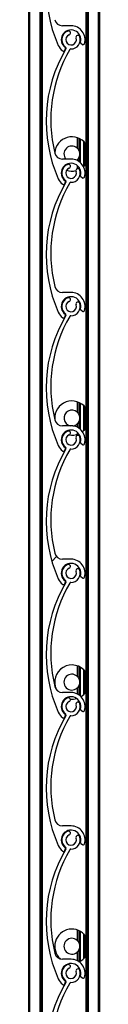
# Model space of a CAD drawing. Header units: millimetres. Extents: x 26 to 422, y 4 to 419.
# Tile 78 of 83: x 284.46 to 285, y 362.106 to 369.563. Entities that reach past the tile are written whole.
import ezdxf

# ---------------------------------------------------------------- set-up
doc = ezdxf.new("R2010")
doc.units = ezdxf.units.MM

msp = doc.modelspace()

# ---------------------------------------------------------------- hatches: boundary and pattern name
at = {"linetype": 'Continuous', "lineweight": 18}
h = msp.add_hatch(dxfattribs=at)
h.set_pattern_fill('ANSI31', style=0)
edge = h.paths.add_edge_path(flags=0)
edge.add_arc((284.7838, 370.4212), 0.07, 110.82646, 233.49499)
edge.add_arc((284.7362, 370.3569), 0.01, -30.60497, 53.49499, ccw=False)
edge.add_arc((285.6714, 369.8037), 1.0765, 149.395, 203.8599)
edge.add_arc((284.7838, 369.4112), 0.106, 203.8599, 233.31944)
edge.add_arc((284.7265, 369.3342), 0.01, 233.31944, 339.22846)
edge.add_line((284.7358, 369.3306), (284.7413, 369.3451))
edge.add_arc((284.7357, 369.3472), 0.006, 339.22846, 413.03195)
edge.add_arc((284.7838, 369.4112), 0.074, -15.54035, 233.03195, ccw=False)
edge.add_arc((284.8609, 369.3897), 0.006, 164.45965, 232.87395)
edge.add_line((284.8573, 369.3849), (284.8697, 369.3755))
edge.add_arc((284.8758, 369.3835), 0.01, 232.87395, 343.25388)
edge.add_arc((284.7838, 369.4112), 0.106, 343.25388, 450.00003)
edge.add_line((284.7838, 369.5172), (284.7192, 369.5172))
edge.add_arc((284.7192, 369.5772), 0.06, 193.79957, 270.00003, ccw=False)
edge.add_arc((285.6865, 369.8148), 1.0561, 149.78726, 193.79957, ccw=False)
edge.add_arc((284.7825, 370.3412), 0.01, 89.05702, 149.78726, ccw=False)
edge.add_arc((284.7838, 370.4212), 0.07, 269.05702, 379.1736)
edge.add_arc((284.8358, 370.4392), 0.015, 19.1736, 199.1736)
edge.add_arc((284.7838, 370.4212), 0.04, -249.17354, 19.1736, ccw=False)
edge.add_arc((284.7643, 370.4726), 0.015, 290.82646, 470.82646)
h = msp.add_hatch(dxfattribs=at)
h.set_pattern_fill('ANSI31', style=0)
edge = h.paths.add_edge_path(flags=0)
edge.add_arc((284.7838, 369.4112), 0.07, 110.82646, 233.49499)
edge.add_arc((284.7362, 369.3469), 0.01, -30.60497, 53.49499, ccw=False)
edge.add_arc((285.6714, 368.7937), 1.0765, 149.395, 203.8599)
edge.add_arc((284.7838, 368.4012), 0.106, 203.8599, 233.31944)
edge.add_arc((284.7265, 368.3242), 0.01, 233.31944, 339.22846)
edge.add_line((284.7358, 368.3206), (284.7413, 368.3351))
edge.add_arc((284.7357, 368.3372), 0.006, 339.22846, 413.03195)
edge.add_arc((284.7838, 368.4012), 0.074, -15.54035, 233.03195, ccw=False)
edge.add_arc((284.8609, 368.3797), 0.006, 164.45965, 232.87395)
edge.add_line((284.8573, 368.3749), (284.8697, 368.3655))
edge.add_arc((284.8758, 368.3735), 0.01, 232.87395, 343.25388)
edge.add_arc((284.7838, 368.4012), 0.106, 343.25388, 450.00003)
edge.add_line((284.7838, 368.5072), (284.7192, 368.5072))
edge.add_arc((284.7192, 368.5672), 0.06, 193.79957, 270.00003, ccw=False)
edge.add_arc((285.6865, 368.8048), 1.0561, 149.78726, 193.79957, ccw=False)
edge.add_arc((284.7825, 369.3312), 0.01, 89.05702, 149.78726, ccw=False)
edge.add_arc((284.7838, 369.4112), 0.07, 269.05702, 379.1736)
edge.add_arc((284.8358, 369.4292), 0.015, 19.1736, 199.1736)
edge.add_arc((284.7838, 369.4112), 0.04, -249.17354, 19.1736, ccw=False)
edge.add_arc((284.7643, 369.4626), 0.015, 290.82646, 470.82646)
h = msp.add_hatch(dxfattribs=at)
h.set_pattern_fill('ANSI31', style=0)
edge = h.paths.add_edge_path(flags=0)
edge.add_arc((284.7838, 368.4012), 0.07, 110.82646, 233.49499)
edge.add_arc((284.7362, 368.3369), 0.01, -30.60497, 53.49499, ccw=False)
edge.add_arc((285.6714, 367.7837), 1.0765, 149.395, 203.8599)
edge.add_arc((284.7838, 367.3912), 0.106, 203.8599, 233.31944)
edge.add_arc((284.7265, 367.3142), 0.01, 233.31944, 339.22846)
edge.add_line((284.7358, 367.3106), (284.7413, 367.3251))
edge.add_arc((284.7357, 367.3272), 0.006, 339.22846, 413.03195)
edge.add_arc((284.7838, 367.3912), 0.074, -15.54035, 233.03195, ccw=False)
edge.add_arc((284.8609, 367.3697), 0.006, 164.45965, 232.87395)
edge.add_line((284.8573, 367.3649), (284.8697, 367.3555))
edge.add_arc((284.8758, 367.3635), 0.01, 232.87395, 343.25388)
edge.add_arc((284.7838, 367.3912), 0.106, 343.25388, 450.00003)
edge.add_line((284.7838, 367.4972), (284.7192, 367.4972))
edge.add_arc((284.7192, 367.5572), 0.06, 193.79957, 270.00003, ccw=False)
edge.add_arc((285.6865, 367.7948), 1.0561, 149.78726, 193.79957, ccw=False)
edge.add_arc((284.7825, 368.3212), 0.01, 89.05702, 149.78726, ccw=False)
edge.add_arc((284.7838, 368.4012), 0.07, 269.05702, 379.1736)
edge.add_arc((284.8358, 368.4192), 0.015, 19.1736, 199.1736)
edge.add_arc((284.7838, 368.4012), 0.04, -249.17354, 19.1736, ccw=False)
edge.add_arc((284.7643, 368.4526), 0.015, 290.82646, 470.82646)
h = msp.add_hatch(dxfattribs=at)
h.set_pattern_fill('ANSI31', style=0)
edge = h.paths.add_edge_path(flags=0)
edge.add_arc((284.7838, 367.3912), 0.07, 110.82646, 233.49499)
edge.add_arc((284.7362, 367.3269), 0.01, -30.60497, 53.49499, ccw=False)
edge.add_arc((285.6714, 366.7737), 1.0765, 149.395, 203.8599)
edge.add_arc((284.7838, 366.3812), 0.106, 203.8599, 233.31944)
edge.add_arc((284.7265, 366.3042), 0.01, 233.31944, 339.22846)
edge.add_line((284.7358, 366.3006), (284.7413, 366.3151))
edge.add_arc((284.7357, 366.3172), 0.006, 339.22846, 413.03195)
edge.add_arc((284.7838, 366.3812), 0.074, -15.54035, 233.03195, ccw=False)
edge.add_arc((284.8609, 366.3597), 0.006, 164.45965, 232.87395)
edge.add_line((284.8573, 366.3549), (284.8697, 366.3455))
edge.add_arc((284.8758, 366.3535), 0.01, 232.87395, 343.25388)
edge.add_arc((284.7838, 366.3812), 0.106, 343.25388, 450.00003)
edge.add_line((284.7838, 366.4872), (284.7192, 366.4872))
edge.add_arc((284.7192, 366.5472), 0.06, 193.79957, 270.00003, ccw=False)
edge.add_arc((285.6865, 366.7848), 1.0561, 149.78726, 193.79957, ccw=False)
edge.add_arc((284.7825, 367.3112), 0.01, 89.05702, 149.78726, ccw=False)
edge.add_arc((284.7838, 367.3912), 0.07, 269.05702, 379.1736)
edge.add_arc((284.8358, 367.4092), 0.015, 19.1736, 199.1736)
edge.add_arc((284.7838, 367.3912), 0.04, -249.17354, 19.1736, ccw=False)
edge.add_arc((284.7643, 367.4426), 0.015, 290.82646, 470.82646)
h = msp.add_hatch(dxfattribs=at)
h.set_pattern_fill('ANSI31', style=0)
edge = h.paths.add_edge_path(flags=0)
edge.add_arc((284.7838, 366.3812), 0.07, 110.82646, 233.49499)
edge.add_arc((284.7362, 366.3169), 0.01, -30.60497, 53.49499, ccw=False)
edge.add_arc((285.6714, 365.7637), 1.0765, 149.395, 203.8599)
edge.add_arc((284.7838, 365.3712), 0.106, 203.8599, 233.31944)
edge.add_arc((284.7265, 365.2942), 0.01, 233.31944, 339.22846)
edge.add_line((284.7358, 365.2906), (284.7413, 365.3051))
edge.add_arc((284.7357, 365.3072), 0.006, 339.22846, 413.03195)
edge.add_arc((284.7838, 365.3712), 0.074, -15.54035, 233.03195, ccw=False)
edge.add_arc((284.8609, 365.3497), 0.006, 164.45965, 232.87395)
edge.add_line((284.8573, 365.3449), (284.8697, 365.3355))
edge.add_arc((284.8758, 365.3435), 0.01, 232.87395, 343.25388)
edge.add_arc((284.7838, 365.3712), 0.106, 343.25388, 450.00003)
edge.add_line((284.7838, 365.4772), (284.7192, 365.4772))
edge.add_arc((284.7192, 365.5372), 0.06, 193.79957, 270.00003, ccw=False)
edge.add_arc((285.6865, 365.7748), 1.0561, 149.78726, 193.79957, ccw=False)
edge.add_arc((284.7825, 366.3012), 0.01, 89.05702, 149.78726, ccw=False)
edge.add_arc((284.7838, 366.3812), 0.07, 269.05702, 379.1736)
edge.add_arc((284.8358, 366.3992), 0.015, 19.1736, 199.1736)
edge.add_arc((284.7838, 366.3812), 0.04, -249.17354, 19.1736, ccw=False)
edge.add_arc((284.7643, 366.4326), 0.015, 290.82646, 470.82646)
h = msp.add_hatch(dxfattribs=at)
h.set_pattern_fill('ANSI31', style=0)
edge = h.paths.add_edge_path(flags=0)
edge.add_arc((284.7838, 365.3712), 0.07, 110.82646, 233.49499)
edge.add_arc((284.7362, 365.3069), 0.01, -30.60497, 53.49499, ccw=False)
edge.add_arc((285.6714, 364.7537), 1.0765, 149.395, 203.8599)
edge.add_arc((284.7838, 364.3612), 0.106, 203.8599, 233.31944)
edge.add_arc((284.7265, 364.2842), 0.01, 233.31944, 339.22846)
edge.add_line((284.7358, 364.2806), (284.7413, 364.2951))
edge.add_arc((284.7357, 364.2972), 0.006, 339.22846, 413.03195)
edge.add_arc((284.7838, 364.3612), 0.074, -15.54035, 233.03195, ccw=False)
edge.add_arc((284.8609, 364.3397), 0.006, 164.45965, 232.87395)
edge.add_line((284.8573, 364.3349), (284.8697, 364.3255))
edge.add_arc((284.8758, 364.3335), 0.01, 232.87395, 343.25388)
edge.add_arc((284.7838, 364.3612), 0.106, 343.25388, 450.00003)
edge.add_line((284.7838, 364.4672), (284.7192, 364.4672))
edge.add_arc((284.7192, 364.5272), 0.06, 193.79957, 270.00003, ccw=False)
edge.add_arc((285.6865, 364.7648), 1.0561, 149.78726, 193.79957, ccw=False)
edge.add_arc((284.7825, 365.2912), 0.01, 89.05702, 149.78726, ccw=False)
edge.add_arc((284.7838, 365.3712), 0.07, 269.05702, 379.1736)
edge.add_arc((284.8358, 365.3892), 0.015, 19.1736, 199.1736)
edge.add_arc((284.7838, 365.3712), 0.04, -249.17354, 19.1736, ccw=False)
edge.add_arc((284.7643, 365.4226), 0.015, 290.82646, 470.82646)
h = msp.add_hatch(dxfattribs=at)
h.set_pattern_fill('ANSI31', style=0)
edge = h.paths.add_edge_path(flags=0)
edge.add_arc((284.7838, 364.3612), 0.07, 110.82646, 233.49499)
edge.add_arc((284.7362, 364.2969), 0.01, -30.60497, 53.49499, ccw=False)
edge.add_arc((285.6714, 363.7437), 1.0765, 149.395, 203.8599)
edge.add_arc((284.7838, 363.3512), 0.106, 203.8599, 233.31944)
edge.add_arc((284.7265, 363.2742), 0.01, 233.31944, 339.22846)
edge.add_line((284.7358, 363.2706), (284.7413, 363.2851))
edge.add_arc((284.7357, 363.2872), 0.006, 339.22846, 413.03195)
edge.add_arc((284.7838, 363.3512), 0.074, -15.54035, 233.03195, ccw=False)
edge.add_arc((284.8609, 363.3297), 0.006, 164.45965, 232.87395)
edge.add_line((284.8573, 363.3249), (284.8697, 363.3155))
edge.add_arc((284.8758, 363.3235), 0.01, 232.87395, 343.25388)
edge.add_arc((284.7838, 363.3512), 0.106, 343.25388, 450.00003)
edge.add_line((284.7838, 363.4572), (284.7192, 363.4572))
edge.add_arc((284.7192, 363.5172), 0.06, 193.79957, 270.00003, ccw=False)
edge.add_arc((285.6865, 363.7548), 1.0561, 149.78726, 193.79957, ccw=False)
edge.add_arc((284.7825, 364.2812), 0.01, 89.05702, 149.78726, ccw=False)
edge.add_arc((284.7838, 364.3612), 0.07, 269.05702, 379.1736)
edge.add_arc((284.8358, 364.3792), 0.015, 19.1736, 199.1736)
edge.add_arc((284.7838, 364.3612), 0.04, -249.17354, 19.1736, ccw=False)
edge.add_arc((284.7643, 364.4126), 0.015, 290.82646, 470.82646)
h = msp.add_hatch(dxfattribs=at)
h.set_pattern_fill('ANSI31', style=0)
edge = h.paths.add_edge_path(flags=0)
edge.add_arc((284.7838, 363.3512), 0.07, 110.82646, 233.49499)
edge.add_arc((284.7362, 363.2869), 0.01, -30.60497, 53.49499, ccw=False)
edge.add_arc((285.6714, 362.7337), 1.0765, 149.395, 203.8599)
edge.add_arc((284.7838, 362.3412), 0.106, 203.8599, 233.31944)
edge.add_arc((284.7265, 362.2642), 0.01, 233.31944, 339.22846)
edge.add_line((284.7358, 362.2606), (284.7413, 362.2751))
edge.add_arc((284.7357, 362.2772), 0.006, 339.22846, 413.03195)
edge.add_arc((284.7838, 362.3412), 0.074, -15.54035, 233.03195, ccw=False)
edge.add_arc((284.8609, 362.3197), 0.006, 164.45965, 232.87395)
edge.add_line((284.8573, 362.3149), (284.8697, 362.3055))
edge.add_arc((284.8758, 362.3135), 0.01, 232.87395, 343.25388)
edge.add_arc((284.7838, 362.3412), 0.106, 343.25388, 450.00003)
edge.add_line((284.7838, 362.4472), (284.7192, 362.4472))
edge.add_arc((284.7192, 362.5072), 0.06, 193.79957, 270.00003, ccw=False)
edge.add_arc((285.6865, 362.7448), 1.0561, 149.78726, 193.79957, ccw=False)
edge.add_arc((284.7825, 363.2712), 0.01, 89.05702, 149.78726, ccw=False)
edge.add_arc((284.7838, 363.3512), 0.07, 269.05702, 379.1736)
edge.add_arc((284.8358, 363.3692), 0.015, 19.1736, 199.1736)
edge.add_arc((284.7838, 363.3512), 0.04, -249.17354, 19.1736, ccw=False)
edge.add_arc((284.7643, 363.4026), 0.015, 290.82646, 470.82646)
h = msp.add_hatch(dxfattribs=at)
h.set_pattern_fill('ANSI31', style=0)
edge = h.paths.add_edge_path(flags=0)
edge.add_arc((284.7838, 362.3412), 0.07, 110.82646, 233.49499)
edge.add_arc((284.7362, 362.2769), 0.01, -30.60497, 53.49499, ccw=False)
edge.add_arc((285.6714, 361.7237), 1.0765, 149.395, 203.8599)
edge.add_arc((284.7838, 361.3312), 0.106, 203.8599, 233.31944)
edge.add_arc((284.7265, 361.2542), 0.01, 233.31944, 339.22846)
edge.add_line((284.7358, 361.2506), (284.7413, 361.2651))
edge.add_arc((284.7357, 361.2672), 0.006, 339.22846, 413.03195)
edge.add_arc((284.7838, 361.3312), 0.074, -15.54035, 233.03195, ccw=False)
edge.add_arc((284.8609, 361.3097), 0.006, 164.45965, 232.87395)
edge.add_line((284.8573, 361.3049), (284.8697, 361.2955))
edge.add_arc((284.8758, 361.3035), 0.01, 232.87395, 343.25388)
edge.add_arc((284.7838, 361.3312), 0.106, 343.25388, 450.00003)
edge.add_line((284.7838, 361.4372), (284.7192, 361.4372))
edge.add_arc((284.7192, 361.4972), 0.06, 193.79957, 270.00003, ccw=False)
edge.add_arc((285.6865, 361.7348), 1.0561, 149.78726, 193.79957, ccw=False)
edge.add_arc((284.7825, 362.2612), 0.01, 89.05702, 149.78726, ccw=False)
edge.add_arc((284.7838, 362.3412), 0.07, 269.05702, 379.1736)
edge.add_arc((284.8358, 362.3592), 0.015, 19.1736, 199.1736)
edge.add_arc((284.7838, 362.3412), 0.04, -249.17354, 19.1736, ccw=False)
edge.add_arc((284.7643, 362.3926), 0.015, 290.82646, 470.82646)

# ---------------------------------------------------------------- linework, layer by layer
at = {"color": 7, "linetype": 'Continuous', "lineweight": 25}
for p, q in [((284.4603, 404.7596), (284.4603, 355.9709)), ((284.5583, 404.7596), (284.5583, 355.9771)), ((284.5647, 404.7596), (284.5647, 355.9775)), ((284.896, 400.7596), (284.896, 355.9943)), ((284.9023, 400.7596), (284.9023, 355.9815)), ((284.9903, 400.7596), (284.9903, 354.7596)), ((285.0003, 400.7596), (285.0003, 354.7596)), ((284.7838, 369.5172), (284.7192, 369.5172)), ((284.7358, 369.3306), (284.7413, 369.3451)), ((284.8573, 369.3849), (284.8697, 369.3755)), ((284.8303, 368.6694), (284.8303, 368.5902)), ((284.8303, 368.6694), (284.8303, 368.5902)), ((284.8543, 368.4803), (284.8543, 368.6588)), ((284.8783, 368.6412), (284.8783, 368.4506)), ((284.8943, 368.6233), (284.8943, 368.4685)), ((284.719, 368.4369), (284.7224, 368.4348)), ((284.7838, 368.5072), (284.7192, 368.5072)), ((284.8263, 368.4983), (284.8303, 368.5016)), ((284.8303, 368.5016), (284.8303, 368.4964)), ((284.8303, 368.5016), (284.8303, 368.4964)), ((284.8303, 368.4587), (284.8303, 368.4332)), ((284.8303, 368.4587), (284.8303, 368.4332)), ((284.847, 368.4291), (284.8514, 368.4314)), ((284.8573, 368.3749), (284.8697, 368.3655)), ((284.7358, 368.3206), (284.7413, 368.3351)), ((284.7838, 367.4972), (284.7192, 367.4972)), ((284.7358, 367.3106), (284.7413, 367.3251)), ((284.8573, 367.3649), (284.8697, 367.3555)), ((284.8303, 366.6694), (284.8303, 366.5902)), ((284.8303, 366.6694), (284.8303, 366.5902)), ((284.8543, 366.4603), (284.8543, 366.6588)), ((284.8783, 366.6412), (284.8783, 366.4506)), ((284.8943, 366.6233), (284.8943, 366.4685)), ((284.8303, 366.5016), (284.8303, 366.4764)), ((284.8303, 366.5016), (284.8303, 366.4764)), ((284.7838, 366.4872), (284.7192, 366.4872)), ((284.7291, 366.431), (284.7328, 366.4291)), ((284.8303, 366.4387), (284.8303, 366.4224)), ((284.8303, 366.4387), (284.8303, 366.4224)), ((284.8573, 366.3549), (284.8697, 366.3455)), ((284.7358, 366.3006), (284.7413, 366.3151)), ((284.7838, 365.4772), (284.7192, 365.4772)), ((284.7358, 365.2906), (284.7413, 365.3051)), ((284.8573, 365.3449), (284.8697, 365.3355)), ((284.8303, 364.6694), (284.8303, 364.5902)), ((284.8303, 364.6694), (284.8303, 364.5902)), ((284.8543, 364.4403), (284.8543, 364.6588)), ((284.8783, 364.6412), (284.8783, 364.4506)), ((284.8943, 364.6233), (284.8943, 364.4685)), ((284.8303, 364.5016), (284.8303, 364.4564)), ((284.8303, 364.5016), (284.8303, 364.4564)), ((284.7838, 364.4672), (284.7192, 364.4672)), ((284.7447, 364.424), (284.7497, 364.4223)), ((284.7358, 364.2806), (284.7413, 364.2951)), ((284.8573, 364.3349), (284.8697, 364.3255)), ((284.7838, 363.4572), (284.7192, 363.4572)), ((284.8573, 363.3249), (284.8697, 363.3155)), ((284.7358, 363.2706), (284.7413, 363.2851)), ((284.8303, 362.6694), (284.8303, 362.5902)), ((284.8303, 362.6694), (284.8303, 362.5902)), ((284.8543, 362.433), (284.8543, 362.6588)), ((284.8783, 362.6412), (284.8783, 362.4506)), ((284.8943, 362.6233), (284.8943, 362.4685)), ((284.8303, 362.5016), (284.8303, 362.4364)), ((284.8303, 362.5016), (284.8303, 362.4364)), ((284.7838, 362.4472), (284.7192, 362.4472)), ((284.7358, 362.2606), (284.7413, 362.2751)), ((284.8573, 362.3149), (284.8697, 362.3055))]:
    msp.add_line(p, q, dxfattribs=at)
at = {"color": 8, "linetype": 'Continuous', "lineweight": 25}
for p, q in [((284.4703, 404.7596), (284.4703, 355.9716)), ((284.5483, 404.7596), (284.5483, 355.9764)), ((284.9123, 400.7596), (284.9123, 355.3759)), ((284.8423, 368.6648), (284.8423, 368.575)), ((284.8443, 368.6639), (284.8443, 368.5711)), ((284.8843, 368.6352), (284.8843, 368.4566)), ((284.8423, 368.5168), (284.8423, 368.4896)), ((284.8443, 368.5207), (284.8443, 368.4882)), ((284.8423, 368.4465), (284.8423, 368.4327)), ((284.8443, 368.4438), (284.8443, 368.4316)), ((284.8423, 366.6648), (284.8423, 366.575)), ((284.8443, 366.6639), (284.8443, 366.5711)), ((284.8843, 366.6352), (284.8843, 366.4566)), ((284.8423, 366.5168), (284.8423, 366.4696)), ((284.8443, 366.5207), (284.8443, 366.4682)), ((284.8423, 364.6648), (284.8423, 364.575)), ((284.8443, 364.6639), (284.8443, 364.5711)), ((284.8843, 364.6352), (284.8843, 364.4566)), ((284.8423, 364.5168), (284.8423, 364.4496)), ((284.8443, 364.5207), (284.8443, 364.4482)), ((284.8423, 362.6648), (284.8423, 362.575)), ((284.8443, 362.6639), (284.8443, 362.5711)), ((284.8843, 362.6352), (284.8843, 362.4566)), ((284.8423, 362.5168), (284.8423, 362.4296)), ((284.8443, 362.5207), (284.8443, 362.4282))]:
    msp.add_line(p, q, dxfattribs=at)
at = {"color": 7, "linetype": 'Continuous', "lineweight": 25, "flags": 128}
for points in [[(284.8783, 368.4506), (284.8894, 368.4623), (284.896, 368.4708)], [(284.8697, 366.4433), (284.8894, 366.4623), (284.896, 366.4708)]]:
    msp.add_lwpolyline(points, dxfattribs=at)
at = {"color": 7, "linetype": 'Continuous', "lineweight": 25}
for centre, radius, start, end in [((285.6714, 369.8037), 1.0765, 149.395, 203.8599), ((284.7192, 369.5772), 0.06, 193.79957, 270.00003), ((284.7838, 369.4112), 0.074, 344.45965, 233.03195), ((284.7838, 369.4112), 0.106, 343.25388, 90.00003), ((284.7838, 369.4112), 0.07, 110.82646, 233.49499), ((284.7838, 369.4112), 0.04, 110.82646, 19.1736), ((284.7643, 369.4626), 0.015, 290.82646, 110.82646), ((284.7838, 369.4112), 0.07, 269.05702, 19.1736), ((284.8358, 369.4292), 0.015, 19.1736, 199.1736), ((285.6714, 368.7937), 1.0765, 149.395, 203.8599), ((285.6865, 368.8048), 1.0561, 149.78726, 193.79957), ((284.7838, 369.4112), 0.106, 203.8599, 233.31944), ((284.7357, 369.3472), 0.006, 339.22846, 53.03195), ((284.7362, 369.3469), 0.01, 329.39503, 53.49499), ((284.7825, 369.3312), 0.01, 89.05702, 149.78726), ((284.8609, 369.3897), 0.006, 164.45965, 232.87395), ((284.8758, 369.3835), 0.01, 232.87395, 343.25388), ((284.7265, 369.3342), 0.01, 233.31944, 339.22846), ((284.7899, 368.5459), 0.13, 35.28804, 176.06218), ((284.7899, 368.5459), 0.06, 47.59037, 220.21597), ((284.7192, 368.5672), 0.06, 193.79957, 270.00003), ((284.7899, 368.5459), 0.06, 24.80242, 29.02283), ((284.7899, 368.5459), 0.06, 330.97717, 335.19758), ((284.7838, 368.4012), 0.074, 344.45965, 233.03195), ((284.7838, 368.4012), 0.07, 110.82646, 233.49499), ((284.7838, 368.4012), 0.04, 110.82646, 19.1736), ((284.7643, 368.4526), 0.015, 290.82646, 110.82646), ((284.7838, 368.4012), 0.106, 343.25388, 90.00003), ((284.7899, 368.5459), 0.13, 252.06816, 283.76828), ((284.7838, 368.4012), 0.07, 269.05702, 19.1736), ((284.8358, 368.4192), 0.015, 19.1736, 199.1736), ((284.8609, 368.3797), 0.006, 164.45965, 232.87395), ((284.8758, 368.3735), 0.01, 232.87395, 343.25388), ((285.6714, 367.7837), 1.0765, 149.395, 203.8599), ((285.6865, 367.7948), 1.0561, 149.78726, 193.79957), ((284.7838, 368.4012), 0.106, 203.8599, 233.31944), ((284.7265, 368.3242), 0.01, 233.31944, 339.22846), ((284.7357, 368.3372), 0.006, 339.22846, 53.03195), ((284.7362, 368.3369), 0.01, 329.39503, 53.49499), ((284.7825, 368.3212), 0.01, 89.05702, 149.78726), ((284.7192, 367.5572), 0.06, 193.79957, 270.00003), ((284.7838, 367.3912), 0.106, 343.25388, 90.00003), ((284.7838, 367.3912), 0.074, 344.45965, 233.03195), ((284.7838, 367.3912), 0.07, 110.82646, 233.49499), ((284.7838, 367.3912), 0.04, 110.82646, 19.1736), ((284.7643, 367.4426), 0.015, 290.82646, 110.82646), ((284.7838, 367.3912), 0.07, 269.05702, 19.1736), ((284.8358, 367.4092), 0.015, 19.1736, 199.1736), ((285.6714, 366.7737), 1.0765, 149.395, 203.8599), ((284.7838, 367.3912), 0.106, 203.8599, 233.31944), ((284.7357, 367.3272), 0.006, 339.22846, 53.03195), ((284.7362, 367.3269), 0.01, 329.39503, 53.49499), ((284.7825, 367.3112), 0.01, 89.05702, 149.78726), ((284.8609, 367.3697), 0.006, 164.45965, 232.87395), ((284.8758, 367.3635), 0.01, 232.87395, 343.25388), ((285.6865, 366.7848), 1.0561, 149.78726, 193.79957), ((284.7265, 367.3142), 0.01, 233.31944, 339.22846), ((284.7899, 366.5459), 0.13, 35.28804, 184.62329), ((284.7899, 366.5459), 0.06, 47.59037, 258.23823), ((284.7899, 366.5459), 0.06, 24.80242, 29.02283), ((284.7192, 366.5472), 0.06, 193.79957, 270.00003), ((284.7899, 366.5459), 0.06, 276.889, 312.40963), ((284.7899, 366.5459), 0.06, 330.97717, 335.19758), ((284.7838, 366.3812), 0.074, 344.45965, 233.03195), ((284.7838, 366.3812), 0.07, 110.82646, 233.49499), ((284.7643, 366.4326), 0.015, 290.82646, 110.82646), ((284.7899, 366.5459), 0.13, 260.21883, 293.80226), ((284.7838, 366.3812), 0.106, 343.25388, 90.00003), ((284.7838, 366.3812), 0.04, 110.82646, 19.1736), ((284.7838, 366.3812), 0.07, 269.05702, 19.1736), ((284.8358, 366.3992), 0.015, 19.1736, 199.1736), ((284.8609, 366.3597), 0.006, 164.45965, 232.87395), ((284.8758, 366.3535), 0.01, 232.87395, 343.25388), ((285.6714, 365.7637), 1.0765, 149.395, 203.8599), ((285.6865, 365.7748), 1.0561, 149.78726, 193.79957), ((284.7838, 366.3812), 0.106, 203.8599, 233.31944), ((284.7265, 366.3042), 0.01, 233.31944, 339.22846), ((284.7357, 366.3172), 0.006, 339.22846, 53.03195), ((284.7362, 366.3169), 0.01, 329.39503, 53.49499), ((284.7825, 366.3012), 0.01, 89.05702, 149.78726), ((284.7192, 365.5372), 0.06, 193.79957, 270.00003), ((284.7838, 365.3712), 0.106, 343.25388, 90.00003), ((284.7838, 365.3712), 0.074, 344.45965, 233.03195), ((284.7838, 365.3712), 0.07, 110.82646, 233.49499), ((284.7838, 365.3712), 0.04, 110.82646, 19.1736), ((284.7643, 365.4226), 0.015, 290.82646, 110.82646), ((284.7838, 365.3712), 0.07, 269.05702, 19.1736), ((284.8358, 365.3892), 0.015, 19.1736, 199.1736), ((284.7838, 365.3712), 0.106, 203.8599, 233.31944), ((284.7357, 365.3072), 0.006, 339.22846, 53.03195), ((284.7362, 365.3069), 0.01, 329.39503, 53.49499), ((284.8609, 365.3497), 0.006, 164.45965, 232.87395), ((284.8758, 365.3435), 0.01, 232.87395, 343.25388), ((285.6714, 364.7537), 1.0765, 149.395, 203.8599), ((285.6865, 364.7648), 1.0561, 149.78726, 193.79957), ((284.7265, 365.2942), 0.01, 233.31944, 339.22846), ((284.7825, 365.2912), 0.01, 89.05702, 149.78726), ((284.7899, 364.5459), 0.13, 35.28804, 206.09415), ((284.7899, 364.5459), 0.06, 47.59037, 312.40963), ((284.7899, 364.5459), 0.06, 24.80242, 29.02283), ((284.7192, 364.5272), 0.06, 193.79957, 270.00003), ((284.7899, 364.5459), 0.06, 330.97717, 335.19758), ((284.7838, 364.3612), 0.074, 344.45965, 233.03195), ((284.7838, 364.3612), 0.07, 110.82646, 233.49499), ((284.7643, 364.4126), 0.015, 290.82646, 110.82646), ((284.7899, 364.5459), 0.13, 265.11927, 286.57989), ((284.7838, 364.3612), 0.106, 343.25388, 90.00003), ((284.7899, 364.5459), 0.13, 302.82282, 324.71196), ((284.7838, 364.3612), 0.04, 110.82646, 19.1736), ((284.7838, 364.3612), 0.07, 269.05702, 19.1736), ((284.8358, 364.3792), 0.015, 19.1736, 199.1736), ((284.8609, 364.3397), 0.006, 164.45965, 232.87395), ((285.6714, 363.7437), 1.0765, 149.395, 203.8599), ((285.6865, 363.7548), 1.0561, 149.78726, 193.79957), ((284.7838, 364.3612), 0.106, 203.8599, 233.31944), ((284.7265, 364.2842), 0.01, 233.31944, 339.22846), ((284.7357, 364.2972), 0.006, 339.22846, 53.03195), ((284.7362, 364.2969), 0.01, 329.39503, 53.49499), ((284.7825, 364.2812), 0.01, 89.05702, 149.78726), ((284.8758, 364.3335), 0.01, 232.87395, 343.25388), ((284.7192, 363.5172), 0.06, 193.79957, 270.00003), ((284.7838, 363.3512), 0.106, 343.25388, 90.00003), ((284.7838, 363.3512), 0.074, 344.45965, 233.03195), ((284.7838, 363.3512), 0.07, 110.82646, 233.49499), ((284.7838, 363.3512), 0.04, 110.82646, 19.1736), ((284.7643, 363.4026), 0.015, 290.82646, 110.82646), ((284.7838, 363.3512), 0.07, 269.05702, 19.1736), ((284.8358, 363.3692), 0.015, 19.1736, 199.1736), ((284.7838, 363.3512), 0.106, 203.8599, 233.31944), ((284.7357, 363.2872), 0.006, 339.22846, 53.03195), ((284.7362, 363.2869), 0.01, 329.39503, 53.49499), ((284.8609, 363.3297), 0.006, 164.45965, 232.87395), ((284.8758, 363.3235), 0.01, 232.87395, 343.25388), ((285.6714, 362.7337), 1.0765, 149.395, 203.8599), ((285.6865, 362.7448), 1.0561, 149.78726, 193.79957), ((284.7265, 363.2742), 0.01, 233.31944, 339.22846), ((284.7825, 363.2712), 0.01, 89.05702, 149.78726), ((284.7899, 362.5459), 0.13, 35.28804, 227.87802), ((284.7899, 362.5459), 0.06, 47.59037, 312.40963), ((284.7899, 362.5459), 0.06, 24.80242, 29.02283), ((284.7192, 362.5072), 0.06, 193.79957, 270.00003), ((284.7899, 362.5459), 0.06, 330.97717, 335.19758), ((284.7838, 362.3412), 0.074, 344.45965, 233.03195), ((284.7838, 362.3412), 0.07, 110.82646, 233.49499), ((284.7643, 362.3926), 0.015, 290.82646, 110.82646), ((284.7838, 362.3412), 0.106, 343.25388, 90.00003), ((284.7899, 362.5459), 0.13, 293.80226, 324.71196), ((284.7838, 362.3412), 0.04, 110.82646, 19.1736), ((284.7838, 362.3412), 0.07, 269.05702, 19.1736), ((284.8358, 362.3592), 0.015, 19.1736, 199.1736), ((285.6714, 361.7237), 1.0765, 149.395, 203.8599), ((285.6865, 361.7348), 1.0561, 149.78726, 193.79957), ((284.7838, 362.3412), 0.106, 203.8599, 233.31944), ((284.7265, 362.2642), 0.01, 233.31944, 339.22846), ((284.7357, 362.2772), 0.006, 339.22846, 53.03195), ((284.7362, 362.2769), 0.01, 329.39503, 53.49499), ((284.7825, 362.2612), 0.01, 89.05702, 149.78726), ((284.8609, 362.3197), 0.006, 164.45965, 232.87395), ((284.8758, 362.3135), 0.01, 232.87395, 343.25388)]:
    msp.add_arc(centre, radius, start, end, dxfattribs=at)
for points, knots in [([(284.8423, 368.575), (284.8407, 368.5777), (284.8382, 368.5818), (284.8343, 368.5862), (284.832, 368.5886), (284.8306, 368.59), (284.8304, 368.5901), (284.8303, 368.5902)], [0, 0, 0, 0, 0.36643, 0.570368, 0.73666, 0.869909, 1, 1, 1, 1]), ([(284.8303, 368.5016), (284.8303, 368.5016), (284.8302, 368.5015), (284.8307, 368.5019), (284.8317, 368.5029), (284.8338, 368.505), (284.8372, 368.5088), (284.8402, 368.5131), (284.8419, 368.5161), (284.8423, 368.5168)], [0, 0, 0, 0, 0.0038267, 0.1241048, 0.2439422, 0.3769833, 0.5876875, 0.9112866, 1, 1, 1, 1]), ([(284.8443, 368.5207), (284.8463, 368.5262), (284.8502, 368.5371), (284.8502, 368.5549), (284.8463, 368.5657), (284.8443, 368.5711)], [0, 0, 0, 0, 0.33588, 0.671964, 1, 1, 1, 1]), ([(284.8423, 366.575), (284.8407, 366.5777), (284.8382, 366.5818), (284.8343, 366.5862), (284.832, 366.5886), (284.8306, 366.59), (284.8304, 366.5901), (284.8303, 366.5902)], [0, 0, 0, 0, 0.366434, 0.570373, 0.736641, 0.869908, 1, 1, 1, 1]), ([(284.8303, 366.5016), (284.8303, 366.5016), (284.8302, 366.5015), (284.8307, 366.5019), (284.8317, 366.5029), (284.8338, 366.505), (284.8372, 366.5088), (284.8402, 366.5131), (284.8419, 366.5161), (284.8423, 366.5168)], [0, 0, 0, 0, 0.003832, 0.124112, 0.243968, 0.377011, 0.587719, 0.911285, 1, 1, 1, 1]), ([(284.8443, 366.5207), (284.8463, 366.5262), (284.8502, 366.5371), (284.8502, 366.5549), (284.8463, 366.5657), (284.8443, 366.5711)], [0, 0, 0, 0, 0.33588, 0.671986, 1, 1, 1, 1]), ([(284.8423, 364.575), (284.8407, 364.5777), (284.8382, 364.5818), (284.8343, 364.5862), (284.832, 364.5886), (284.8306, 364.59), (284.8304, 364.5901), (284.8303, 364.5902)], [0, 0, 0, 0, 0.36643, 0.570368, 0.73666, 0.869909, 1, 1, 1, 1]), ([(284.8443, 364.5207), (284.8463, 364.5262), (284.8502, 364.5371), (284.8502, 364.5549), (284.8463, 364.5657), (284.8443, 364.5711)], [0, 0, 0, 0, 0.3358581, 0.6719645, 1, 1, 1, 1]), ([(284.8303, 364.5016), (284.8303, 364.5016), (284.8302, 364.5015), (284.8307, 364.5019), (284.8317, 364.5029), (284.8338, 364.505), (284.8372, 364.5088), (284.8402, 364.5131), (284.8419, 364.5161), (284.8423, 364.5168)], [0, 0, 0, 0, 0.003827, 0.124102, 0.243959, 0.377004, 0.587714, 0.911284, 1, 1, 1, 1]), ([(284.8423, 362.575), (284.8407, 362.5777), (284.8382, 362.5818), (284.8343, 362.5862), (284.832, 362.5886), (284.8306, 362.59), (284.8304, 362.5901), (284.8303, 362.5902)], [0, 0, 0, 0, 0.366432, 0.570371, 0.73665, 0.869909, 1, 1, 1, 1]), ([(284.8443, 362.5207), (284.8463, 362.5262), (284.8502, 362.5371), (284.8502, 362.5549), (284.8463, 362.5657), (284.8443, 362.5711)], [0, 0, 0, 0, 0.33588, 0.671975, 1, 1, 1, 1]), ([(284.8303, 362.5016), (284.8303, 362.5016), (284.8302, 362.5015), (284.8307, 362.5019), (284.8317, 362.5029), (284.8338, 362.505), (284.8372, 362.5088), (284.8402, 362.5131), (284.8419, 362.5161), (284.8423, 362.5168)], [0, 0, 0, 0, 0.003829, 0.124109, 0.243955, 0.376997, 0.587703, 0.911286, 1, 1, 1, 1])]:
    msp.add_open_spline(points, degree=3, knots=knots, dxfattribs=at)

doc.saveas('drawing.dxf')
